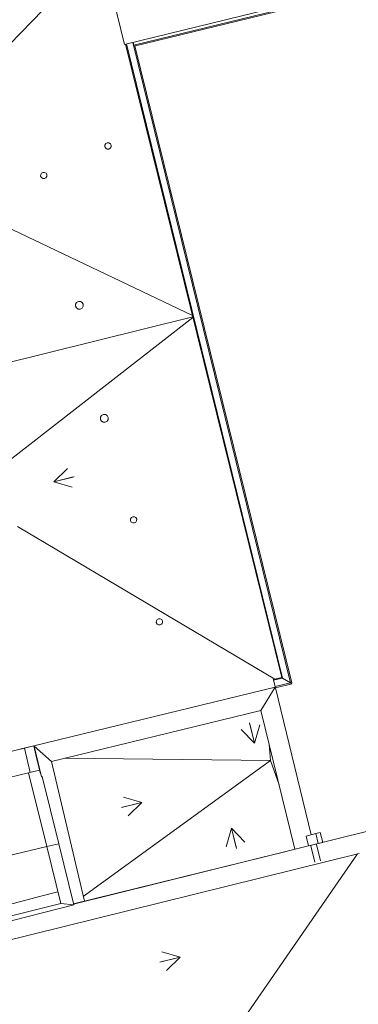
# Model space of a CAD drawing. Header units: metres. Extents: x 0 to 0.84, y 0 to 0.594.
# Tile 15 of 18: x 0.712 to 0.724, y 0.23 to 0.266. Entities that reach past the tile are written whole.
import ezdxf

# ---------------------------------------------------------------- set-up
doc = ezdxf.new("R2010")
doc.units = ezdxf.units.M
doc.linetypes.add('Carkovana', pattern=[0.21, 0.15, -0.06])
doc.layers.add('Standard', color=7, linetype='Continuous', lineweight=25)
doc.layers.add('Wand Mauerwerk tragend', color=7, linetype='Continuous', lineweight=70)

msp = doc.modelspace()

# ---------------------------------------------------------------- linework, layer by layer
at = {"layer": 'Standard', "color": 7, "linetype": 'Continuous', "lineweight": 13, "transparency": 33554687}
for p, q in [((0.732337, 0.268885), (0.715672, 0.264812)), ((0.732234, 0.26875), (0.716012, 0.264779)), ((0.732211, 0.268715), (0.716019, 0.264752)), ((0.714847, 0.268207), (0.709958, 0.263175)), ((0.715672, 0.264812), (0.714828, 0.268282)), ((0.715744, 0.26483), (0.721342, 0.242119)), ((0.71597, 0.264885), (0.721625, 0.241947)), ((0.716012, 0.264779), (0.715986, 0.264889)), ((0.721307, 0.24214), (0.715715, 0.264823)), ((0.716019, 0.264752), (0.716012, 0.264779)), ((0.72167, 0.241944), (0.716046, 0.264758)), ((0.714976, 0.261148), (0.714977, 0.261207)), ((0.715004, 0.261096), (0.714976, 0.261148)), ((0.714977, 0.261207), (0.715007, 0.261258)), ((0.715055, 0.261065), (0.715004, 0.261096)), ((0.715007, 0.261258), (0.715059, 0.261286)), ((0.715114, 0.261064), (0.715055, 0.261065)), ((0.715059, 0.261286), (0.715118, 0.261285)), ((0.715166, 0.261093), (0.715114, 0.261064)), ((0.715118, 0.261285), (0.715169, 0.261254)), ((0.715196, 0.261144), (0.715166, 0.261093)), ((0.715169, 0.261254), (0.715198, 0.261203)), ((0.715198, 0.261203), (0.715196, 0.261144)), ((0.718111, 0.255106), (0.707896, 0.259972)), ((0.712672, 0.260091), (0.712674, 0.260151)), ((0.712701, 0.26004), (0.712672, 0.260091)), ((0.712674, 0.260151), (0.712704, 0.260201)), ((0.712752, 0.260009), (0.712701, 0.26004)), ((0.712704, 0.260201), (0.712756, 0.26023)), ((0.712811, 0.260008), (0.712752, 0.260009)), ((0.712756, 0.26023), (0.712815, 0.260229)), ((0.712863, 0.260037), (0.712811, 0.260008)), ((0.712815, 0.260229), (0.712866, 0.260198)), ((0.712893, 0.260087), (0.712863, 0.260037)), ((0.712866, 0.260198), (0.712894, 0.260146)), ((0.712894, 0.260146), (0.712893, 0.260087)), ((0.713919, 0.255437), (0.71392, 0.255511)), ((0.713954, 0.255372), (0.713919, 0.255437)), ((0.71392, 0.255511), (0.713958, 0.255574)), ((0.714018, 0.255334), (0.713954, 0.255372)), ((0.713958, 0.255574), (0.714023, 0.25561)), ((0.714092, 0.255333), (0.714018, 0.255334)), ((0.714023, 0.25561), (0.714097, 0.255609)), ((0.714156, 0.255369), (0.714092, 0.255333)), ((0.714097, 0.255609), (0.71416, 0.25557)), ((0.714195, 0.255432), (0.714156, 0.255369)), ((0.71416, 0.25557), (0.714196, 0.255506)), ((0.714196, 0.255506), (0.714195, 0.255432)), ((0.718123, 0.255056), (0.704619, 0.251701)), ((0.71048, 0.249085), (0.71813, 0.255028)), ((0.714815, 0.251382), (0.714817, 0.251456)), ((0.714817, 0.251456), (0.714855, 0.25152)), ((0.714855, 0.25152), (0.71492, 0.251555)), ((0.71492, 0.251555), (0.714993, 0.251554)), ((0.714993, 0.251554), (0.715057, 0.251516)), ((0.715057, 0.251516), (0.715093, 0.251451)), ((0.715093, 0.251451), (0.715091, 0.251377)), ((0.714851, 0.251318), (0.714815, 0.251382)), ((0.714914, 0.25128), (0.714851, 0.251318)), ((0.714988, 0.251278), (0.714914, 0.25128)), ((0.715053, 0.251314), (0.714988, 0.251278)), ((0.715091, 0.251377), (0.715053, 0.251314)), ((0.721062, 0.242081), (0.711838, 0.247547)), ((0.715892, 0.247759), (0.715893, 0.247818)), ((0.71592, 0.247707), (0.715892, 0.247759)), ((0.715893, 0.247818), (0.715923, 0.247869)), ((0.715971, 0.247677), (0.71592, 0.247707)), ((0.715923, 0.247869), (0.715975, 0.247898)), ((0.71603, 0.247676), (0.715971, 0.247677)), ((0.715975, 0.247898), (0.716034, 0.247896)), ((0.716082, 0.247704), (0.71603, 0.247676)), ((0.716034, 0.247896), (0.716085, 0.247866)), ((0.716112, 0.247755), (0.716082, 0.247704)), ((0.716085, 0.247866), (0.716113, 0.247814)), ((0.716113, 0.247814), (0.716112, 0.247755)), ((0.716816, 0.244104), (0.716818, 0.244163)), ((0.716845, 0.244052), (0.716816, 0.244104)), ((0.716818, 0.244163), (0.716848, 0.244214)), ((0.716896, 0.244022), (0.716845, 0.244052)), ((0.716848, 0.244214), (0.7169, 0.244242)), ((0.716955, 0.244021), (0.716896, 0.244022)), ((0.7169, 0.244242), (0.716959, 0.244241)), ((0.717007, 0.244049), (0.716955, 0.244021)), ((0.716959, 0.244241), (0.71701, 0.244211)), ((0.717037, 0.2441), (0.717007, 0.244049)), ((0.71701, 0.244211), (0.717038, 0.244159)), ((0.717038, 0.244159), (0.717037, 0.2441)), ((0.721007, 0.242067), (0.721307, 0.24214)), ((0.721007, 0.242067), (0.721014, 0.242038)), ((0.721342, 0.242119), (0.721014, 0.242038)), ((0.721014, 0.242038), (0.72107, 0.241812)), ((0.721625, 0.241947), (0.72107, 0.241812)), ((0.72108, 0.24177), (0.721677, 0.241916)), ((0.721307, 0.24214), (0.721342, 0.242119)), ((0.721342, 0.242119), (0.721307, 0.24214)), ((0.721342, 0.242119), (0.721625, 0.241947)), ((0.721625, 0.241947), (0.721342, 0.242119)), ((0.721625, 0.241947), (0.721642, 0.241937)), ((0.721642, 0.241937), (0.721625, 0.241947)), ((0.721642, 0.241937), (0.72167, 0.241944)), ((0.721677, 0.241916), (0.721642, 0.241937)), ((0.721073, 0.241798), (0.712424, 0.239688)), ((0.720563, 0.240958), (0.721073, 0.241798)), ((0.721073, 0.241798), (0.720563, 0.240958)), ((0.72107, 0.241812), (0.72108, 0.24177)), ((0.722364, 0.236507), (0.72108, 0.24177)), ((0.713062, 0.239129), (0.720563, 0.240958)), ((0.720563, 0.240958), (0.721776, 0.235985)), ((0.707837, 0.238592), (0.71209, 0.239606)), ((0.712424, 0.239688), (0.711927, 0.239567)), ((0.71209, 0.239606), (0.712427, 0.239686)), ((0.712295, 0.238739), (0.71209, 0.239606)), ((0.71209, 0.239606), (0.712295, 0.238739)), ((0.712424, 0.239688), (0.712441, 0.239674)), ((0.712427, 0.239686), (0.712528, 0.239258)), ((0.712441, 0.239674), (0.712698, 0.23858)), ((0.713062, 0.239129), (0.712441, 0.239674)), ((0.72086, 0.239739), (0.720908, 0.239161)), ((0.712528, 0.239258), (0.712538, 0.23926)), ((0.712528, 0.239258), (0.712538, 0.23926)), ((0.712661, 0.238696), (0.712528, 0.239258)), ((0.714238, 0.234126), (0.713062, 0.239129)), ((0.713543, 0.239246), (0.720908, 0.239161)), ((0.720908, 0.239161), (0.714199, 0.234292)), ((0.721212, 0.238295), (0.720908, 0.239161)), ((0.712237, 0.238725), (0.712632, 0.238819)), ((0.707849, 0.23768), (0.712237, 0.238725)), ((0.712889, 0.23608), (0.712237, 0.238725)), ((0.712661, 0.238696), (0.71267, 0.238698)), ((0.712698, 0.23858), (0.712726, 0.23859)), ((0.712726, 0.23859), (0.71332, 0.236183)), ((0.724586, 0.236682), (0.713853, 0.234021)), ((0.722184, 0.236461), (0.722526, 0.236548)), ((0.722273, 0.236108), (0.722184, 0.236461)), ((0.722526, 0.236548), (0.722692, 0.23659)), ((0.722526, 0.236548), (0.722616, 0.236193)), ((0.722692, 0.23659), (0.722782, 0.236234)), ((0.712889, 0.23608), (0.708477, 0.235029)), ((0.71332, 0.236183), (0.712889, 0.23608)), ((0.71339, 0.234049), (0.712889, 0.23608)), ((0.71332, 0.236183), (0.71386, 0.233991)), ((0.722782, 0.236234), (0.722616, 0.236193)), ((0.70912, 0.232131), (0.724079, 0.23584)), ((0.71385, 0.23403), (0.721466, 0.235908)), ((0.716683, 0.225211), (0.724027, 0.235827)), ((0.7095, 0.233475), (0.712674, 0.234309)), ((0.712674, 0.234309), (0.7095, 0.233475)), ((0.712674, 0.234309), (0.713289, 0.234459)), ((0.713289, 0.234459), (0.712674, 0.234309)), ((0.708584, 0.232656), (0.71386, 0.233991)), ((0.71339, 0.234049), (0.708974, 0.232932)), ((0.71386, 0.233991), (0.71339, 0.234049)), ((0.71386, 0.233991), (0.71339, 0.234049))]:
    msp.add_line(p, q, dxfattribs=at)
at = {"layer": 'Wand Mauerwerk tragend', "color": 7, "linetype": 'Continuous', "lineweight": 13, "transparency": 33554687}
for p, q in [((0.71314, 0.249148), (0.71364, 0.249627)), ((0.71314, 0.249148), (0.713868, 0.249328)), ((0.71314, 0.249148), (0.713834, 0.24932)), ((0.71314, 0.249148), (0.71314, 0.249148)), ((0.71314, 0.249148), (0.71314, 0.249148)), ((0.71314, 0.249148), (0.71314, 0.249148)), ((0.713806, 0.248957), (0.71314, 0.249148)), ((0.720337, 0.239782), (0.720158, 0.24051)), ((0.720337, 0.239782), (0.719859, 0.240281)), ((0.720337, 0.239782), (0.720166, 0.240475)), ((0.720529, 0.240447), (0.720337, 0.239782)), ((0.720337, 0.239782), (0.720337, 0.239782)), ((0.720337, 0.239782), (0.720337, 0.239782)), ((0.720337, 0.239782), (0.720337, 0.239782)), ((0.715637, 0.237856), (0.716302, 0.237665)), ((0.716302, 0.237665), (0.715574, 0.237485)), ((0.716302, 0.237665), (0.715608, 0.237493)), ((0.716302, 0.237665), (0.715802, 0.237186)), ((0.716302, 0.237665), (0.716302, 0.237665)), ((0.716302, 0.237665), (0.716302, 0.237665)), ((0.716302, 0.237665), (0.716302, 0.237665)), ((0.719314, 0.236078), (0.719505, 0.236743)), ((0.719505, 0.236743), (0.719677, 0.23605)), ((0.719505, 0.236743), (0.719685, 0.236015)), ((0.719505, 0.236743), (0.719505, 0.236743)), ((0.719505, 0.236743), (0.719505, 0.236743)), ((0.719505, 0.236743), (0.719505, 0.236743)), ((0.719505, 0.236743), (0.719984, 0.236243)), ((0.717675, 0.232127), (0.716947, 0.231947)), ((0.717675, 0.232127), (0.716981, 0.231956)), ((0.71701, 0.232318), (0.717675, 0.232127)), ((0.717675, 0.232127), (0.717175, 0.231648)), ((0.717675, 0.232127), (0.717675, 0.232127)), ((0.717675, 0.232127), (0.717675, 0.232127)), ((0.717675, 0.232127), (0.717675, 0.232127))]:
    msp.add_line(p, q, dxfattribs=at)
at = {"layer": 'Wand Mauerwerk tragend', "color": 7, "linetype": 'Carkovana', "lineweight": 13, "transparency": 33554687}
for p, q in [((0.722496, 0.235526), (0.722351, 0.236108)), ((0.722703, 0.235578), (0.722559, 0.23616))]:
    msp.add_line(p, q, dxfattribs=at)

doc.saveas('drawing.dxf')
